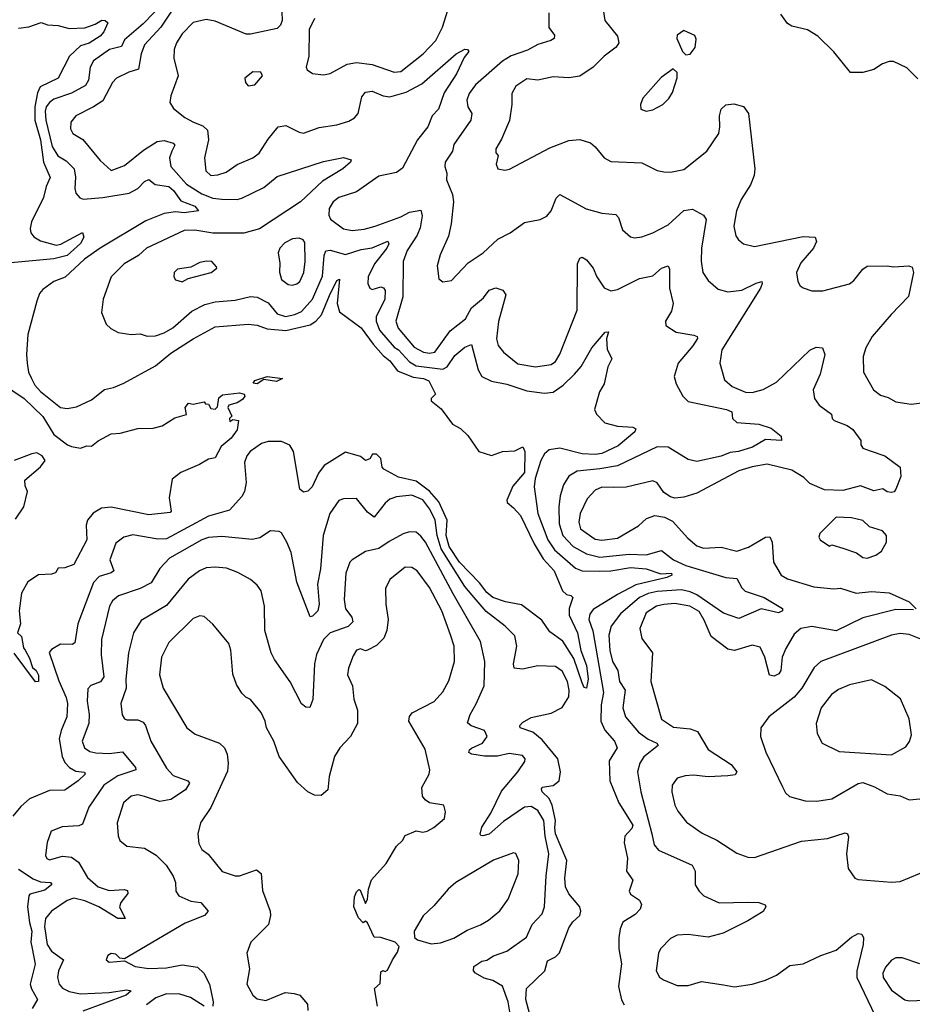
# Model space of a CAD drawing. Extents: x 1771496 to 1971148, y 471553 to 643630.
# Tile 230 of 256: x 1813331 to 1817369, y 597594 to 602049. Entities that reach past the tile are written whole.
import ezdxf

# ---------------------------------------------------------------- set-up
doc = ezdxf.new("R2010")
doc.units = 0

msp = doc.modelspace()

# ---------------------------------------------------------------- linework, layer by layer
at = {"layer": '0CON10XD'}
for points in [[(1813985, 602129.3), (1813888.9, 602031.1), (1813805, 601958.6), (1813791.6, 601928.4), (1813737.3, 601915), (1813665, 601862.7), (1813648.8, 601835), (1813641.6, 601775), (1813628.1, 601751.9), (1813565, 601717.5), (1813485, 601689.8), (1813465, 601675.2), (1813451, 601655), (1813445.8, 601635), (1813449.6, 601595), (1813476.8, 601475), (1813503.2, 601433.2), (1813541, 601411), (1813577.6, 601375), (1813583.7, 601336.3), (1813579.5, 601285), (1813585, 601264), (1813603.1, 601243.1), (1813617.8, 601237.8), (1813707.5, 601245), (1813825.9, 601264.1), (1813865, 601285.9), (1813895, 601316.8), (1813915, 601325.5), (1813943.2, 601303.2), (1814005, 601294.6), (1814026.8, 601276.8), (1814060.2, 601230.2), (1814123.1, 601205), (1814140, 601185), (1814075, 601175.3), (1814035, 601179.8), (1813985, 601172), (1813901, 601139), (1813695, 601015.7), (1813623.2, 600965), (1813536, 600884), (1813485.7, 600865), (1813435, 600829.1), (1813420.4, 600809.6), (1813408, 600775), (1813366.9, 600625), (1813361.2, 600535), (1813364.7, 600495), (1813371.1, 600455), (1813383.8, 600425), (1813399.6, 600395), (1813425, 600366.9), (1813515, 600293.9), (1813545, 600289.6), (1813587, 600297), (1813655, 600328.5), (1813715, 600376.5), (1813755, 600385.5), (1813801.2, 600405), (1813945, 600482.9), (1814015, 600540.8), (1814115, 600605.2), (1814215, 600660), (1814365, 600672.3), (1814405, 600667.3), (1814450.6, 600650.6), (1814535, 600642.8), (1814645, 600668.6), (1814671, 600685), (1814695.8, 600714.2), (1814731.8, 600801.8)], [(1814035.8, 602115), (1813968.8, 602015), (1813894.6, 601935), (1813879.7, 601895), (1813868.9, 601825), (1813825, 601812.5), (1813768.6, 601785), (1813750, 601765), (1813707.4, 601682.6), (1813665, 601654.4), (1813584.2, 601615), (1813562.5, 601585), (1813560, 601555), (1813570.8, 601535), (1813616.6, 601506.6), (1813695, 601411.9), (1813745, 601367.1), (1813805, 601389.5), (1813891.5, 601458.5), (1813952.2, 601497.8), (1813985, 601502.1), (1814025, 601491.2), (1814032.2, 601482.2), (1814019.7, 601455), (1814008.4, 601425), (1814014, 601385), (1814085.9, 601305), (1814155, 601260.8), (1814205, 601241.7), (1814245, 601237.1), (1814315, 601235.8), (1814335, 601241.1), (1814435, 601290), (1814495, 601339.3), (1814705, 601407.3), (1814795.7, 601425.7), (1814830, 601415), (1814826.7, 601405), (1814793.1, 601375), (1814701, 601319), (1814601.8, 601225), (1814415, 601103.2), (1814345, 601082.9), (1814253.2, 601083.2), (1814205, 601083.2), (1814123, 601097), (1814075, 601095.3), (1813905, 601016), (1813868.1, 600981.9), (1813803.3, 600945), (1813743.8, 600886.2), (1813708.6, 600785), (1813700.8, 600725), (1813722.1, 600672.1), (1813742.4, 600652.4), (1813776.1, 600633.9), (1813834.4, 600624.4), (1813875, 600627.8), (1813906.7, 600616.7), (1813945, 600619.5), (1813985, 600632.3), (1814022.9, 600655), (1814110, 600730), (1814169, 600761), (1814215, 600772.5), (1814305, 600780.6), (1814375, 600797.5), (1814405, 600793.1), (1814455, 600768.7), (1814495, 600718.4), (1814533.8, 600706.2), (1814575.6, 600715), (1814605, 600728.6), (1814655.7, 600784.3), (1814700.7, 600889.3), (1814708.1, 600981.9), (1814716.2, 601003.8), (1814735, 601006.9), (1814805, 600987.5), (1814875, 601010), (1814925, 601016.7), (1814997, 601047), (1815000.9, 601035), (1814991.6, 601015), (1814936.2, 600945), (1814907.3, 600885), (1814905.7, 600855), (1814915, 600833.8), (1814925, 600828), (1814965, 600840.3), (1814976.7, 600836.7), (1814983.9, 600823.9), (1814983, 600785), (1814943.6, 600705), (1814944, 600685), (1814958.5, 600645), (1815025, 600567.7), (1815045.3, 600555), (1815095, 600500.9), (1815125, 600483.3), (1815245, 600467.4), (1815265, 600478.6), (1815299.7, 600530.3), (1815345, 600566.8), (1815375, 600580), (1815405.3, 600465.3), (1815422.2, 600435), (1815465, 600413.8), (1815535, 600399.3), (1815625, 600370.1), (1815705, 600359.4), (1815745, 600363.5), (1815790, 600395), (1815840.9, 600445), (1815870.4, 600479.6), (1815920, 600565), (1815980, 600635), (1815995, 600636.7), (1815985.4, 600605), (1815988.3, 600558.3), (1816009.4, 600515), (1815992.2, 600477.8), (1815975, 600400.8), (1815954.7, 600365), (1815931.2, 600285), (1815941.2, 600265), (1815978.8, 600225), (1816035, 600210), (1816105, 600206.2), (1816118.3, 600198.3), (1816114.3, 600185), (1816039.1, 600120.9), (1815965, 600086.6), (1815935, 600082), (1815875, 600085.2), (1815775, 600110), (1815726.4, 600103.6), (1815704.7, 600085), (1815688.1, 600055), (1815663.5, 599973.5), (1815658.4, 599935), (1815674.3, 599815), (1815720.2, 599695), (1815749.9, 599649.9), (1815845, 599567.9), (1815875, 599554.8), (1815955, 599553.4), (1816005, 599554.8), (1816095, 599570.4), (1816164.8, 599564.8), (1816231.7, 599541.7), (1816280, 599545), (1816282, 599535), (1816258.6, 599525), (1816118.3, 599491.7), (1816035, 599448.5), (1815925, 599380.8), (1815911, 599359), (1815906.3, 599335), (1815923.6, 599283.6), (1815971.4, 599005), (1815961.3, 598948.7), (1815960.2, 598875), (1815977.6, 598835), (1816021.8, 598785), (1816034.6, 598755), (1815997.9, 598695), (1816001, 598605), (1816040.9, 598505), (1816105.2, 598405), (1816100.3, 598389.7), (1816069.1, 598355), (1816065.7, 598325), (1816080.8, 598255), (1816075.9, 598195.9), (1816104.4, 598155), (1816088.6, 598105), (1816095, 598092.9), (1816134.4, 598065), (1816143.8, 598045), (1816138.5, 598025), (1816115, 598000.9), (1816060, 597965), (1816048.1, 597935), (1816041.9, 597895), (1816042, 597845), (1816053.6, 597776.4), (1816039.7, 597675), (1816053.7, 597613.7), (1816065, 597591.4)], [(1814664.7, 602055.3), (1814640.4, 602005), (1814639.2, 601885), (1814626.7, 601835), (1814632, 601822), (1814656.1, 601806.1), (1814705, 601799.2), (1814735, 601806), (1814811.9, 601848.1), (1814854.7, 601855.3), (1814925, 601847.3), (1815025, 601811.2), (1815055, 601814.6), (1815156.4, 601895), (1815212.9, 601955), (1815243.2, 602015), (1815267.1, 602092.9)], [(1815970.8, 602095), (1815977.5, 602045), (1816035.8, 601975), (1816041.4, 601945), (1816029.2, 601925), (1815975.4, 601884.6), (1815926, 601834), (1815865, 601794.4), (1815815, 601786.9), (1815745, 601791.1), (1815675, 601775.6), (1815625, 601782.5), (1815575, 601748.6), (1815556.7, 601715), (1815557.1, 601665), (1815547.3, 601592.7), (1815511.1, 601508.9), (1815484.3, 601465), (1815485, 601447.5), (1815496, 601435), (1815486.2, 601395), (1815494.3, 601374.3), (1815525, 601368), (1815547.3, 601372.7), (1815729.8, 601470.2), (1815815, 601502.5), (1815865, 601507.5), (1815912.6, 601492.6), (1815935, 601474.2), (1815975, 601423.8), (1816005, 601407.5), (1816145, 601401.9), (1816215, 601367.5), (1816245, 601360.8), (1816275, 601360), (1816335, 601372.2), (1816439.1, 601455), (1816493.5, 601535), (1816499.1, 601565), (1816496.5, 601615), (1816505, 601643.8), (1816525, 601664), (1816561.7, 601668.3), (1816605, 601656.2), (1816627.5, 601625), (1816656.9, 601375), (1816653.6, 601345), (1816638, 601302), (1816594.6, 601235), (1816573.6, 601185), (1816562.2, 601115), (1816570.6, 601070.6), (1816582.5, 601052.5), (1816605, 601035.5), (1816655, 601023.5), (1816875, 601067.7), (1816930, 601065), (1816935.6, 601045), (1816921.9, 601015), (1816865, 600948.6), (1816845.6, 600905), (1816851.4, 600865), (1816862, 600845), (1816875, 600835.8), (1816915, 600822.2), (1816965, 600822.1), (1817085, 600854.6), (1817105, 600869.5), (1817145, 600920.6), (1817165, 600934.3), (1817255, 600935.7), (1817285, 600930.8), (1817354.1, 600935.9), (1817368.9, 600928.9), (1817375.5, 600905), (1817352.6, 600797.4), (1817274.4, 600715), (1817187.5, 600615), (1817158.9, 600565), (1817146.7, 600525), (1817149.2, 600455), (1817194.2, 600375), (1817225, 600350.6), (1817259.6, 600339.6), (1817295, 600319.4), (1817365, 600309.1), (1817425, 600316.9)], [(1813325, 602011.2), (1813372.5, 602017.5), (1813427.1, 602037.1), (1813456.1, 602026.1), (1813505, 602022.8), (1813555, 602008.9), (1813625, 602012.5), (1813671.6, 602028.4), (1813702.5, 602047.5), (1813717.5, 602045), (1813728.8, 602035), (1813711.2, 601995), (1813695, 601975.4), (1813645, 601942.5), (1813605, 601931.2), (1813555.9, 601885), (1813505.3, 601784.7), (1813423.8, 601746.2), (1813411.8, 601718.2), (1813399.2, 601655), (1813399, 601595), (1813424.7, 601505), (1813438, 601405), (1813468.6, 601335), (1813451.1, 601295), (1813438.8, 601245), (1813384.1, 601135), (1813378, 601105), (1813381.3, 601085), (1813395, 601066.8), (1813425, 601048.4), (1813495, 601029.5), (1813516, 601034), (1813615, 601086), (1813620.8, 601065), (1813605, 601037.1), (1813545, 600983), (1813485, 600966.7), (1813275, 600947.5)], [(1814516.9, 602085), (1814518.7, 602045), (1814510.8, 602025), (1814495, 602008.8), (1814375, 601983.4), (1814355, 601984), (1814215, 602042.8), (1814175, 602050), (1814115, 602036.2), (1814065.4, 601985), (1814040.4, 601945), (1814029.6, 601915), (1814027.3, 601875), (1814047.7, 601795), (1814014, 601705), (1814010.6, 601675), (1814026.9, 601646.9), (1814077.2, 601607.2), (1814116.3, 601586.3), (1814159.6, 601569.6), (1814179.7, 601549.7), (1814185.4, 601505), (1814167.3, 601425), (1814173.5, 601365), (1814195, 601344.5), (1814227, 601347), (1814265, 601358.9), (1814315, 601394.4), (1814385.4, 601424.6), (1814414, 601445), (1814455, 601509.2), (1814500, 601565), (1814535, 601570), (1814595, 601540), (1814615, 601536.5), (1814685, 601561.5), (1814765, 601573.1), (1814819.2, 601590.8), (1814845.2, 601604.8), (1814862.7, 601625), (1814879.3, 601700.7), (1814895, 601720.9), (1814925, 601725.9), (1814975, 601705.2), (1815005, 601700.5), (1815078.6, 601721.4), (1815150.6, 601759.4), (1815305, 601895.6), (1815345, 601915.8), (1815357.5, 601915), (1815363.3, 601905), (1815341.7, 601878.3), (1815306.5, 601805), (1815251.9, 601718.1), (1815226.2, 601645), (1815196.2, 601615), (1815177.1, 601565), (1815130.3, 601505), (1815062, 601378), (1815035, 601357.7), (1814955, 601341.1), (1814855, 601270), (1814775, 601244.3), (1814748.6, 601225), (1814730.8, 601195), (1814728.8, 601165), (1814737.3, 601147.3), (1814795, 601102.5), (1814835, 601095.4), (1814888.7, 601101.3), (1814938.8, 601115), (1815055, 601157.1), (1815095, 601177.9), (1815145, 601187.5), (1815152.2, 601162.2), (1815143.2, 601106.8), (1815129.2, 601075), (1815083.5, 601005), (1815065.9, 600955), (1815063.5, 600795), (1815032.9, 600685), (1815043.4, 600653.4), (1815115, 600566.8), (1815158, 600545), (1815185, 600540), (1815208.5, 600545), (1815278.1, 600641.9), (1815347.5, 600695), (1815374.4, 600745.6), (1815429, 600791), (1815455.3, 600824.7), (1815485.3, 600835.3), (1815516.7, 600825), (1815530.8, 600805), (1815496.4, 600683.6), (1815488.1, 600605), (1815495.4, 600575), (1815519.2, 600545), (1815585, 600491.8), (1815665, 600479.2), (1815735, 600488.8), (1815755, 600503.3), (1815774.3, 600535.7), (1815852.3, 600735), (1815854.6, 600945), (1815865, 600970), (1815875, 600974.2), (1815895, 600962.5), (1815924.7, 600924.7), (1815942.5, 600885), (1815975, 600835.8), (1816005, 600821.9), (1816035, 600828.1), (1816135, 600878.1), (1816195, 600890), (1816235, 600924.4), (1816265, 600935.8), (1816270.3, 600920.3), (1816270.9, 600835), (1816287.9, 600765), (1816279.7, 600730.3), (1816253.3, 600685), (1816254.2, 600665), (1816301.2, 600635), (1816381.2, 600621.2), (1816395.3, 600615.3), (1816396.8, 600606.8), (1816376.4, 600573.6), (1816310, 600495), (1816292.5, 600435), (1816301.1, 600401.1), (1816331.8, 600345), (1816355, 600322.2), (1816528.8, 600285), (1816553.3, 600275), (1816556.2, 600245), (1816575.9, 600225.9), (1816675, 600218.5), (1816730.9, 600200.9), (1816776, 600165), (1816777.5, 600145), (1816705, 600150), (1816645.7, 600115), (1816582.5, 600095), (1816545, 600090.8), (1816505, 600073.9), (1816395, 600050), (1816355, 600059.1), (1816265, 600115.4), (1816215, 600115.9), (1816035, 600031.1), (1815955, 600016.2), (1815853.5, 600006.5), (1815815.8, 599984.2), (1815791.5, 599945), (1815775.9, 599895), (1815770, 599845), (1815772, 599768), (1815788.7, 599715), (1815835.1, 599665.1), (1815895, 599632.1), (1815955, 599616.9), (1816088.6, 599631.4), (1816165, 599628.1), (1816235, 599646.7), (1816288.8, 599605), (1816345, 599579.6), (1816525, 599525.3), (1816575, 599520.5), (1816598, 599478), (1816613.9, 599463.9), (1816699.1, 599435), (1816782, 599385), (1816782, 599375), (1816764.1, 599365.9), (1816685, 599383.6), (1816585, 599339.7), (1816515, 599363.9), (1816395, 599446.4), (1816365, 599460.7), (1816325, 599469.2), (1816215, 599461.3), (1816175, 599453.4), (1816135, 599434), (1816048.7, 599361.3), (1816006.7, 599305), (1815996.2, 599263.8), (1816000.7, 599195), (1816012.6, 599145), (1816036.9, 599105), (1816044.7, 599055), (1816070.7, 599015), (1816059.4, 598935), (1816071.6, 598895), (1816130.4, 598825), (1816173.8, 598793.8), (1816213.1, 598775), (1816220, 598765), (1816155, 598713.3), (1816136.9, 598685), (1816126.2, 598645), (1816141.2, 598555), (1816191.2, 598365)], [(1815725, 602080), (1815724.6, 602014.6), (1815749.7, 601979.7), (1815748.6, 601965), (1815734.2, 601955), (1815675, 601937.6), (1815628, 601912), (1815555, 601886.2), (1815515, 601862.1), (1815392.7, 601755), (1815365, 601715.7), (1815354, 601685), (1815358.5, 601655), (1815377.1, 601625), (1815371.8, 601595), (1815294.5, 601485), (1815289.6, 601455), (1815255.5, 601405), (1815254.5, 601385), (1815263.8, 601355), (1815261.8, 601325), (1815288.4, 601258.4), (1815293.3, 601225), (1815282.9, 601125), (1815270.2, 601069.8), (1815232.9, 600985), (1815219.2, 600935), (1815226.4, 600876.4), (1815245, 600863.8), (1815285, 600868.8), (1815360.5, 600949.5), (1815427.5, 600995), (1815493.5, 601056.5), (1815550, 601085), (1815615, 601131.9), (1815685, 601145.7), (1815715, 601160.8), (1815735.7, 601185), (1815758, 601242), (1815775, 601258), (1815893.6, 601193.6), (1815965, 601173.8), (1816028.2, 601168.2), (1816039.4, 601155), (1816058.7, 601098.7), (1816095, 601066.2), (1816112.3, 601062.3), (1816146.1, 601066.1), (1816195, 601084.4), (1816265, 601120.9), (1816335, 601185.4), (1816375, 601192.5), (1816424.6, 601165), (1816436.5, 601145), (1816415.4, 601015), (1816413.9, 600956.1), (1816421.1, 600905), (1816445, 600869.2), (1816490.6, 600830.6), (1816535, 600817.3), (1816597.5, 600825), (1816662.8, 600857.2), (1816688, 600865), (1816690.5, 600855), (1816683.1, 600835), (1816507.5, 600555), (1816498.5, 600495), (1816520.2, 600420.2), (1816555, 600388.9), (1816615, 600363.8), (1816645, 600362.1), (1816695, 600375.4), (1816755, 600408.9), (1816905, 600554.6), (1816935, 600568), (1816963.8, 600565), (1816973.8, 600533.8), (1816952.7, 600445), (1816921.2, 600375), (1816926.9, 600335), (1816948.6, 600305), (1817004.2, 600265), (1817007.5, 600245), (1817016, 600235), (1817075, 600212.3), (1817100.6, 600195), (1817136.2, 600145), (1817137.1, 600125), (1817145, 600110.6), (1817178.8, 600098.8), (1817245.4, 600075.4), (1817314, 600025), (1817318.1, 599981.9), (1817295, 599924.3), (1817286.9, 599913.1), (1817275, 599909.2), (1817255, 599912.7), (1817235.7, 599925.7), (1817195, 599917.6), (1817135, 599940.7), (1817055, 599918.3), (1816972.5, 599922.5), (1816905, 599950), (1816877.9, 599977.9), (1816825, 600011), (1816712.4, 600037.6), (1816645, 600026.4), (1816585, 600008.4), (1816395, 599907.1), (1816335, 599888.1), (1816295, 599884.2), (1816275, 599890), (1816245, 599910), (1816215, 599952.9), (1816195, 599962.5), (1816075, 599933.9), (1816017, 599933), (1815965, 599933.7), (1815935, 599920), (1815898.7, 599881.3), (1815865.9, 599814.1), (1815859.8, 599775), (1815868.8, 599745), (1815935, 599698.4), (1815965, 599693.5), (1816035, 599702.4), (1816130.6, 599759.4), (1816167.2, 599792.8), (1816205, 599805.8), (1816248.3, 599798.3), (1816285, 599780.8), (1816353.1, 599703.1), (1816395, 599668.9), (1816425, 599658.5), (1816505, 599662.5), (1816575.3, 599644.7), (1816627.8, 599662.2), (1816705, 599707.5), (1816725, 599709.4), (1816735.5, 599685), (1816741.8, 599595), (1816775.8, 599535), (1816805, 599519.5), (1816923.1, 599483.1), (1817014.1, 599474.1), (1817045, 599477.3), (1817115, 599454), (1817185, 599461.2), (1817265, 599455.5), (1817355, 599415.6), (1817386.4, 599383.6)], [(1817395, 601782.5), (1817345, 601832), (1817285, 601860), (1817265, 601860), (1817235, 601850), (1817195, 601823.8), (1817145, 601810), (1817090.5, 601810.5), (1817015, 601904), (1816942, 601975), (1816895, 602004.2), (1816825, 602020.8), (1816805, 602032), (1816774.3, 602074.3)], [(1816345, 601890), (1816365, 601893.3), (1816386.4, 601923.6), (1816391.7, 601961.7), (1816385, 601977.5), (1816335, 602000), (1816305, 601980), (1816303.9, 601963.9), (1816330, 601905), (1816345, 601890)], [(1816165, 601635.8), (1816195, 601642.2), (1816240, 601665), (1816267.9, 601692.1), (1816285, 601720), (1816306.1, 601786.1), (1816305, 601810), (1816287, 601827), (1816232.4, 601787.6), (1816150, 601695), (1816140, 601665), (1816141.2, 601645), (1816165, 601635.8)], [(1814365, 601750), (1814395, 601754), (1814428.8, 601795), (1814421.7, 601811.7), (1814386.1, 601813.9), (1814350, 601785), (1814352.5, 601765), (1814365, 601750)], [(1814565, 600848.5), (1814585, 600854.5), (1814597.8, 600865), (1814616.2, 600905), (1814622.9, 600955), (1814620.7, 601040.7), (1814613.4, 601053.4), (1814595, 601060), (1814565, 601057.3), (1814530, 601040), (1814507.1, 601015), (1814499.4, 600995), (1814507.4, 600947.4), (1814506.3, 600906.3), (1814515, 600874), (1814545, 600851.5), (1814565, 600848.5)], [(1814065, 600863.8), (1814092.5, 600877.5), (1814197.5, 600905), (1814222.5, 600925), (1814221.7, 600931.7), (1814200, 600955), (1814175.9, 600955.9), (1814145, 600950.8), (1814105, 600930), (1814045, 600920.8), (1814030, 600905), (1814027.5, 600885), (1814035, 600872.5), (1814065, 600863.8)], [(1814731.8, 600801.8), (1814765, 600868.9), (1814778, 600875), (1814766.4, 600765), (1814778.1, 600728.1), (1814875, 600655.5), (1814930.4, 600580.4), (1814975, 600529.3), (1815005.2, 600505), (1815040.5, 600460.5), (1815111.5, 600431.5), (1815158, 600425), (1815181.2, 600415), (1815212.5, 600355), (1815192.5, 600335), (1815192.5, 600325), (1815238.3, 600288.3), (1815289.1, 600219.1), (1815325, 600200), (1815357.6, 600167.6), (1815407.5, 600095), (1815465, 600076.5), (1815515, 600095.5), (1815571.2, 600098.8), (1815606.4, 600116.4), (1815616.4, 600095), (1815615, 600000.6), (1815562.1, 599937.9), (1815534.3, 599875), (1815536.9, 599865), (1815565, 599840.7), (1815596, 599806), (1815658.1, 599678.1), (1815699.3, 599609.3), (1815748.2, 599555), (1815786.9, 599465), (1815805, 599448.6), (1815824.2, 599444.2), (1815833.8, 599435), (1815816.9, 599385), (1815816.8, 599355), (1815854.6, 599275), (1815870, 599195), (1815895, 599126.2), (1815903.1, 599065), (1815895.7, 599025), (1815885, 599028), (1815875, 599049.2), (1815838.6, 599158.6), (1815787.5, 599237.5), (1815729.5, 599279.5), (1815692.7, 599332.7), (1815601.8, 599401.8), (1815528.8, 599415), (1815471.9, 599435), (1815445, 599456.8), (1815411.2, 599501.2), (1815320.8, 599595), (1815273.8, 599665), (1815260.9, 599715), (1815264.1, 599785), (1815227.1, 599867.1), (1815185, 599916), (1815125, 599961.5), (1815045, 599979.1), (1814978.6, 600015), (1814970, 600025), (1814965, 600064), (1814945, 600083.1), (1814927.1, 600082.9), (1814915, 600062), (1814895.6, 600054.4), (1814872.9, 600072.9), (1814805, 600091.9), (1814707.8, 600032.2), (1814682.8, 599997.2), (1814653.8, 599935), (1814635, 599915.5), (1814615, 599911.2), (1814598.5, 599925), (1814569.7, 600095), (1814553.5, 600123.5), (1814515, 600140.4), (1814455, 600140.9), (1814425, 600131.5), (1814373.5, 600095), (1814357.9, 600075), (1814348.2, 600045), (1814354.7, 599955), (1814347.1, 599915), (1814335, 599891.1), (1814279.7, 599830.3), (1814185, 599802.6), (1813995, 599700), (1813955, 599698.9), (1813842.5, 599717.5), (1813801.8, 599708.2), (1813765, 599680.6), (1813738.3, 599605), (1813756.9, 599555), (1813744.2, 599545.8), (1813689.7, 599530.3), (1813665, 599502.2), (1813593.5, 599315), (1813579.8, 599230.2), (1813567.4, 599222.6), (1813515, 599223.3), (1813475, 599200), (1813463.9, 599186.1), (1813507.4, 599057.4), (1813541.5, 598981.5), (1813547.4, 598955), (1813544.4, 598895), (1813517.9, 598832.1), (1813509.4, 598795), (1813522.3, 598715), (1813535, 598687.7), (1813555.2, 598665.2), (1813585, 598649.2), (1813624.1, 598644.1), (1813626.9, 598635), (1813595.4, 598604.6), (1813535, 598563.2), (1813465, 598561.2), (1813375, 598524.2), (1813335, 598488.9), (1813299.4, 598445)], [(1813248, 600405), (1813350.2, 600335), (1813435, 600254.1), (1813485, 600171.6), (1813546.7, 600125), (1813565, 600117.5), (1813605, 600110.5), (1813635, 600120.8), (1813655, 600120), (1813685, 600144.2), (1813745, 600175.8), (1813785, 600178), (1813865, 600199.2), (1813935, 600201.2), (1813975, 600211.2), (1814032.3, 600247.7), (1814085, 600262.5), (1814078.8, 600295), (1814095, 600313.8), (1814115, 600310), (1814165, 600320), (1814171.7, 600311.7), (1814185, 600310), (1814195, 600290), (1814215, 600287.5), (1814225, 600297.5), (1814232, 600338), (1814248.8, 600351.2), (1814325, 600360.8), (1814346.7, 600355), (1814348.8, 600345), (1814338.8, 600331.2), (1814315, 600315.8), (1814277.5, 600305), (1814272.5, 600295), (1814290, 600255), (1814280, 600245), (1814281.7, 600231.7), (1814295, 600240), (1814320, 600235), (1814315, 600193.3), (1814287.5, 600155), (1814242.4, 600117.6), (1814215, 600066.7), (1814185, 600061.2), (1814144.2, 600035.8), (1814059.6, 600000.4), (1814020.3, 599969.7), (1814006.8, 599885), (1814015.7, 599825), (1814010.8, 599819.2), (1813915, 599808.6), (1813744.1, 599844.1), (1813701.4, 599838.6), (1813663.3, 599816.7), (1813637.1, 599785), (1813631.3, 599761.3), (1813634, 599695), (1813575, 599583.3), (1813535, 599568.8), (1813505, 599567.5), (1813493, 599547), (1813475, 599540), (1813415, 599536.7), (1813367.5, 599505), (1813339.2, 599455), (1813327.6, 599375), (1813334.6, 599315), (1813320, 599275), (1813338.8, 599258.8), (1813347.6, 599207.6), (1813355, 599196.5), (1813375, 599160.6), (1813388.1, 599118.1), (1813405, 599104.4), (1813415, 599083.8), (1813415.4, 599054.6), (1813402.7, 599052.7), (1813305, 599183.3)], [(1814405, 600401.4), (1814386.7, 600405), (1814393.9, 600416.1), (1814450, 600435), (1814520, 600425), (1814492.1, 600412.1), (1814435, 600420.8), (1814405, 600401.4)], [(1813311.6, 599788.4), (1813350, 599845), (1813365.8, 599915), (1813355, 599940), (1813354.4, 599965), (1813425, 600025.6), (1813446.5, 600055), (1813432.5, 600075), (1813408.6, 600088.6), (1813385, 600085.4), (1813305, 600053.9)], [(1815655.2, 597485.2), (1815621.1, 597615), (1815623.6, 597665), (1815707.3, 597745), (1815719.1, 597790.9), (1815755, 597808.9), (1815772.8, 597827.2), (1815815, 597940), (1815833.4, 597966.6), (1815864.6, 597995), (1815870, 598015), (1815864.5, 598035), (1815815, 598093.8), (1815800.2, 598125), (1815797.8, 598165), (1815805.6, 598245), (1815755.4, 598365), (1815752.3, 598392.3), (1815755.3, 598425.3), (1815740.2, 598495), (1815725.7, 598525.7), (1815695.3, 598555), (1815690.9, 598569.1), (1815694, 598576), (1815745, 598584.3), (1815770.8, 598605), (1815777, 598645), (1815764.8, 598704.8), (1815695, 598790.4), (1815652.7, 598825), (1815594.8, 598844.8), (1815593.8, 598855), (1815605, 598868.4), (1815645, 598891.2), (1815735, 598910.5), (1815785, 598937.1), (1815815.5, 598985), (1815817.5, 599015), (1815809.8, 599055), (1815785, 599101.5), (1815755, 599122.9), (1815675, 599126.1), (1815605, 599110.4), (1815568.1, 599115), (1815564.8, 599135), (1815580.5, 599215), (1815571.1, 599261.1), (1815526.9, 599305), (1815441.1, 599371.1), (1815378.1, 599445), (1815344.8, 599485), (1815238.3, 599655), (1815218.8, 599715), (1815210.3, 599785), (1815186.5, 599835), (1815155, 599876.6), (1815105, 599898.4), (1815035, 599890.4), (1815005, 599879.1), (1814985, 599862.2), (1814935, 599797.5), (1814905, 599821.5), (1814855, 599882), (1814795, 599880.6), (1814775, 599874.2), (1814733.8, 599815), (1814704, 599715), (1814691.2, 599565), (1814677.7, 599495), (1814685.7, 599404.3), (1814679.5, 599375), (1814655, 599350), (1814645, 599347.5), (1814585, 599504), (1814558.5, 599638.5), (1814539.4, 599685), (1814515, 599727.5), (1814505, 599733.3), (1814465, 599736.7), (1814416.7, 599705), (1814382.2, 599697.8), (1814245, 599711.2), (1814185, 599706.1), (1814155, 599695.3), (1814008.1, 599611.9), (1813964.3, 599565.7), (1813925, 599500.8), (1813875, 599476), (1813777.3, 599442.7), (1813751, 599419), (1813736.9, 599395), (1813700.3, 599245), (1813699.4, 599175), (1813711.9, 599075), (1813696.3, 599053.7), (1813652.9, 599037.1), (1813638.5, 599021.5), (1813636.5, 598965), (1813645.3, 598904.7)], [(1817165, 599613.1), (1817205, 599625.6), (1817229.4, 599645), (1817252.9, 599685), (1817252.9, 599715), (1817235, 599735.6), (1817175, 599754.2), (1817145, 599783.8), (1817095, 599795.7), (1817025, 599797.5), (1816951.4, 599725), (1816947, 599707), (1816952.5, 599695), (1816995, 599667.5), (1817005, 599672.5), (1817055, 599657.5), (1817116.3, 599636.3), (1817145, 599615.8), (1817165, 599613.1)], [(1815556.1, 597515), (1815541.5, 597605), (1815515, 597675.6), (1815471.2, 597701.2), (1815432.1, 597712.1), (1815393.3, 597735), (1815383.8, 597745), (1815386, 597765), (1815420.9, 597789.1), (1815445, 597793.8), (1815475, 597813.8), (1815535, 597833.5), (1815623, 597897), (1815650, 597955), (1815695, 598003.8), (1815704.5, 598035), (1815712.5, 598175), (1815725.2, 598274.8), (1815707.8, 598355), (1815702.4, 598425), (1815675, 598470.4), (1815645, 598488.9), (1815614.5, 598485.5), (1815519.1, 598420.9), (1815455, 598364.4), (1815426.1, 598356.1), (1815417, 598357), (1815414.1, 598364.1), (1815422.2, 598395), (1815461.8, 598458.2), (1815511.1, 598558.9), (1815584.5, 598645), (1815616.8, 598693.2), (1815617.1, 598705), (1815605, 598719.4), (1815545, 598728.9), (1815493, 598717), (1815434.1, 598715.9), (1815376.7, 598725), (1815363.2, 598733.2), (1815365.7, 598745), (1815375, 598752.2), (1815425, 598775.5), (1815445.5, 598805), (1815433.5, 598833.5), (1815373.2, 598853.2), (1815357.1, 598867.1), (1815368.2, 598905), (1815396.7, 598953.3), (1815432.1, 599035), (1815434.7, 599144.7), (1815415.4, 599235), (1815291.2, 599451.2), (1815167, 599685), (1815145, 599712.1), (1815125, 599730.4), (1815095, 599731.9), (1815065, 599722.4), (1815002.6, 599687.4), (1814955, 599655.8), (1814895, 599642.5), (1814835, 599605.8), (1814825, 599594), (1814806.9, 599545), (1814798.2, 599425), (1814805, 599382.9), (1814832.7, 599345), (1814838.5, 599325), (1814816.3, 599303.7), (1814734.8, 599275.2), (1814705.2, 599244.8), (1814673.7, 599176.3), (1814664.8, 599135), (1814657.1, 598972.9), (1814643.8, 598936.2), (1814625, 598938), (1814605, 598952.9), (1814555, 599052.5), (1814483.7, 599153.7), (1814468.2, 599185), (1814440.5, 599285), (1814438.2, 599395), (1814422.5, 599465), (1814405, 599490), (1814375.4, 599515.4), (1814317.2, 599547.2), (1814266.9, 599566.9), (1814215, 599572.5), (1814175, 599569.3), (1814144.3, 599555), (1814092.2, 599517.8), (1813995, 599398.2), (1813880, 599330), (1813846.2, 599275), (1813822.2, 599185), (1813810.3, 599065), (1813811.9, 599025), (1813788.9, 598955), (1813793.6, 598903.6), (1813805, 598886), (1813815, 598881.4), (1813865, 598881.5), (1813890, 598870), (1813900.4, 598855), (1813923.8, 598785), (1813995, 598661.9), (1814025, 598629.5), (1814091.2, 598605), (1814098.6, 598595), (1814081.1, 598565), (1814015, 598520.3), (1813965, 598512.2), (1813894.7, 598534.7), (1813865, 598541.1), (1813835, 598535.4), (1813800, 598505), (1813771.5, 598415), (1813775.5, 598355.5), (1813784.2, 598335), (1813815, 598309.2), (1813895, 598300.5), (1813948.6, 598268.6), (1813993.1, 598223.1), (1814025, 598174), (1814035.5, 598145), (1814037.5, 598105), (1814050, 598085), (1814105, 598061.2), (1814150, 598055), (1814183.3, 598015), (1814167.1, 597995), (1814079.6, 597960.4), (1813805, 597800), (1813783, 597803), (1813765, 597820), (1813745, 597823.3), (1813730, 597815), (1813722.5, 597795), (1813735, 597783.8), (1813805, 597790), (1813852.5, 597765), (1813915, 597756.2), (1813995, 597758.9), (1814065, 597772.1), (1814135, 597761.2), (1814163.8, 597735), (1814189.3, 597685), (1814205.7, 597604.3), (1814204.1, 597585.9)], [(1814950, 597585), (1814936.7, 597665), (1814961.7, 597688.3), (1814965, 597740), (1814973, 597747), (1814985, 597742.5), (1814995, 597747.5), (1815016.7, 597795), (1815040.7, 597829.3), (1815047.5, 597855), (1815030, 597875), (1814965, 597896.2), (1814935, 597897.5), (1814905, 597962.5), (1814895, 597970), (1814885, 597962.5), (1814863.3, 597985), (1814842, 598035), (1814845, 598080), (1814855, 598103.3), (1814865, 598113.3), (1814870.7, 598110.7), (1814895, 598050), (1814905, 598070), (1814909.4, 598115), (1814923, 598157), (1814988.9, 598231.1), (1815035, 598310), (1815062, 598335), (1815075, 598358), (1815125, 598378.8), (1815155, 598373.1), (1815175, 598377.5), (1815205, 598394.2), (1815253.3, 598435), (1815256.7, 598465), (1815250, 598495), (1815185, 598505.6), (1815165, 598518.6), (1815153.1, 598535), (1815150.9, 598575), (1815183.6, 598635), (1815186.7, 598655), (1815165, 598748.8), (1815091.2, 598875), (1815094.2, 598895.8), (1815106.7, 598913.3), (1815206.3, 598963.7), (1815245, 599008), (1815272.7, 599057.3), (1815298.5, 599145), (1815295.9, 599215), (1815280.6, 599265), (1815241.4, 599375), (1815185, 599480), (1815129.4, 599555), (1815105, 599571.1), (1815075, 599571.4), (1815005, 599515.7), (1814985.6, 599475), (1814987.1, 599405), (1814997.3, 599335), (1814991.3, 599285), (1814978.9, 599251.1), (1814945, 599218.1), (1814905, 599196.2), (1814895, 599193.8), (1814872.9, 599202.9), (1814855, 599195.6), (1814839.1, 599170.9), (1814818.1, 599115), (1814814.4, 599085), (1814835.7, 599035), (1814842.5, 598975), (1814859.1, 598925), (1814858.8, 598865), (1814827.1, 598805), (1814778.9, 598755), (1814754.7, 598715.3), (1814731.2, 598625), (1814724.2, 598565), (1814695, 598538), (1814665, 598540), (1814633.8, 598555), (1814588.2, 598598.2), (1814504.6, 598714.6), (1814481.2, 598785), (1814446.7, 598845), (1814441.2, 598875), (1814423.6, 598913.6), (1814375, 598973.3), (1814353.1, 598983.1), (1814335, 599001.2), (1814311.2, 599041.2), (1814295, 599087.5), (1814286.1, 599196.1), (1814276.9, 599226.9), (1814204.7, 599314.7), (1814165, 599349.2), (1814145, 599351.9), (1814115, 599339.4), (1814005, 599231.4), (1813972.5, 599165), (1813962.7, 599085), (1813980.5, 599025), (1814086.9, 598845), (1814125, 598815.6), (1814235, 598775.7), (1814256.9, 598755), (1814269.1, 598725), (1814274.6, 598685), (1814270.5, 598649.5), (1814195.5, 598485), (1814148.9, 598415), (1814136.4, 598365), (1814141.2, 598321.2), (1814154.4, 598295), (1814183.3, 598273.3), (1814246.7, 598195), (1814305, 598175.6), (1814325, 598175.6), (1814402.3, 598202.3), (1814422.5, 598185), (1814428.8, 598108.8), (1814464.3, 598015), (1814465.6, 597995), (1814456, 597955), (1814376.2, 597875), (1814358.8, 597825), (1814370, 597755), (1814357.8, 597685), (1814386, 597635), (1814405, 597619.2), (1814445, 597610.5), (1814532.4, 597647.6), (1814572.7, 597642.7), (1814597.5, 597635), (1814632.5, 597595), (1814634.1, 597565.9)], [(1817375, 599379.2), (1817295, 599380.6), (1817145, 599343.2), (1817025, 599283.2), (1816915, 599303), (1816865, 599294), (1816835, 599268.5), (1816796.6, 599203.4), (1816781.2, 599165), (1816775, 599104), (1816765, 599088.9), (1816745, 599078.9), (1816723.8, 599083.8), (1816702.7, 599165), (1816680.5, 599210.5), (1816645, 599219.1), (1816565, 599195.4), (1816535, 599201.5), (1816458.9, 599258.9), (1816428, 599332), (1816405, 599370.8), (1816362.2, 599395), (1816295, 599406.8), (1816245, 599403.3), (1816212.7, 599395), (1816165, 599365.3), (1816136.5, 599295), (1816145, 599248.8), (1816193.6, 599185), (1816186.6, 599055), (1816234.8, 598884.8), (1816288.3, 598848.3), (1816365, 598840.3), (1816397.6, 598827.6), (1816445, 598746.4), (1816549.6, 598679.6), (1816575.7, 598645), (1816567.6, 598632.4), (1816535, 598627.3), (1816445, 598622.9), (1816379.3, 598630.7), (1816342, 598628), (1816305, 598616.9), (1816283.3, 598585), (1816280.8, 598555), (1816294.5, 598495), (1816308, 598468), (1816348.2, 598418.2), (1816418.5, 598368.5), (1816485, 598336.5), (1816575, 598277.5), (1816625, 598260), (1816655, 598258.1), (1816868, 598332), (1816985, 598344.5), (1817065, 598369.2), (1817075.6, 598365.6), (1817081.4, 598351.4), (1817072.2, 598275), (1817078.8, 598208.8), (1817110, 598165), (1817125, 598158), (1817275, 598146.5), (1817315, 598149.4), (1817446, 598204)], [(1817415, 599243.5), (1817355, 599267.7), (1817315, 599272.1), (1817275, 599264.5), (1816955, 599145.5), (1816925, 599118.1), (1816868.9, 599025), (1816835, 598983.6), (1816720, 598895), (1816684.4, 598845), (1816682.5, 598805), (1816706.9, 598735), (1816782, 598578), (1816795, 598551.2), (1816813.6, 598533.6), (1816883.9, 598513.9), (1816937.2, 598512.8), (1817005, 598523.3), (1817125, 598593.3), (1817145, 598597.8), (1817198, 598578), (1817255, 598545.5), (1817315, 598537.8), (1817355, 598519.2), (1817404, 598524)], [(1817275, 598723.3), (1817340.6, 598759.4), (1817357.2, 598782.8), (1817366.3, 598813.7), (1817355.4, 598885.4), (1817315.7, 598975.7), (1817245, 599032.5), (1817185, 599061.9), (1817085, 599039.1), (1817035, 599018.8), (1817003.8, 598996.2), (1816957.7, 598935), (1816933.8, 598865), (1816938.7, 598818.7), (1816961.2, 598775), (1817037.9, 598737.9), (1817275, 598723.3)], [(1813645.3, 598904.7), (1813643.3, 598865), (1813613.2, 598785), (1813624.3, 598754.3), (1813648.2, 598738.2), (1813675, 598731.4), (1813735, 598728.1), (1813795, 598736.2), (1813854.4, 598665), (1813855.7, 598655), (1813775, 598627.4), (1813711.8, 598585), (1813643.5, 598486.5), (1813615, 598408.9), (1813598.1, 598401.9), (1813522.4, 598397.6), (1813472.4, 598377.6), (1813454.5, 598325.5), (1813447.4, 598267.4), (1813454.1, 598254.1), (1813465, 598248.1), (1813525, 598264.6), (1813565, 598259.5), (1813596.6, 598236.6), (1813637.5, 598167.5), (1813685.6, 598125), (1813735, 598108.3), (1813803.6, 598113.6), (1813818.9, 598108.9), (1813820.5, 598095), (1813788.9, 598055), (1813782.5, 598035), (1813807.5, 597982.5), (1813775, 597982.3), (1813688.9, 598035), (1813625, 598062.6), (1813575, 598073.5), (1813545, 598063.4), (1813474.3, 598015.7), (1813447.4, 597982.6), (1813443.5, 597946.5), (1813455, 597864.4), (1813475, 597833.6), (1813529.5, 597795), (1813506.9, 597745), (1813501.2, 597715), (1813508.5, 597685), (1813525, 597666.2), (1813555, 597651.4), (1813605, 597641.6), (1813735, 597647.2), (1813815, 597660), (1813834.3, 597655), (1813811.9, 597635), (1813617, 597563)], [(1816191.2, 598365), (1816201.8, 598315), (1816220.7, 598290.7), (1816373.2, 598223.2), (1816386.2, 598196.2), (1816387.5, 598135), (1816404.4, 598105), (1816425.8, 598085), (1816495, 598052.5), (1816625, 598056.4), (1816675, 598054.2), (1816703.6, 598043.6), (1816706.7, 598035), (1816695, 598014), (1816625, 597970.8), (1816514, 597915), (1816445, 597897.3), (1816355, 597910), (1816305, 597906.7), (1816275, 597891.1), (1816230, 597845), (1816220.8, 597825), (1816210, 597745), (1816225, 597716.2), (1816243.8, 597705), (1816305, 597678.8), (1816355, 597679.2), (1816415, 597696.9), (1816515, 597682.5), (1816565, 597672.2), (1816645, 597684.8), (1816705, 597702.4), (1816755, 597725.2), (1816815, 597769), (1816875, 597777.4), (1816955, 597814.6), (1817025, 597838), (1817095, 597897.8), (1817125, 597913.8), (1817140.5, 597910.5), (1817148.8, 597895), (1817147.1, 597865), (1817118.9, 597745), (1817117.8, 597715), (1817201.7, 597541.7)], [(1815192.7, 597867.3), (1815235, 597872.5), (1815295, 597893.8), (1815355, 597929.6), (1815415.9, 597954.1), (1815452.5, 597975), (1815503.3, 598016.7), (1815540.9, 598069.1), (1815585.7, 598184.3), (1815588.5, 598245), (1815575.7, 598275.7), (1815565, 598279.2), (1815475, 598246.5), (1815304.6, 598145), (1815268.9, 598115), (1815205, 598040), (1815156.4, 597993.6), (1815116, 597925), (1815116.4, 597896.4), (1815130, 597885), (1815192.7, 597867.3)], [(1813325.6, 598205), (1813392, 598162), (1813425, 598148.3), (1813470, 598145), (1813475.7, 598135.7), (1813445, 598110.3), (1813377.1, 598092.9), (1813371.8, 598085), (1813365.9, 598034.1), (1813374.6, 597964.6), (1813386.1, 597925), (1813380.3, 597875), (1813386.8, 597846.8), (1813400.7, 597775), (1813377.9, 597685), (1813383.5, 597663.5), (1813411.5, 597615), (1813387.1, 597575)], [(1817403, 597777), (1817323.7, 597803.7), (1817295, 597804.4), (1817275, 597792.9), (1817247.6, 597762.4), (1817236.2, 597735), (1817236.9, 597715), (1817275, 597657.3), (1817335, 597614.5), (1817355, 597610), (1817425, 597612.9)], [(1814165, 597584.6), (1814104, 597624), (1814055, 597639), (1813995, 597641.2), (1813946.8, 597623.2), (1813905, 597591.5)]]:
    msp.add_lwpolyline(points, dxfattribs=at)

doc.saveas('drawing.dxf')
